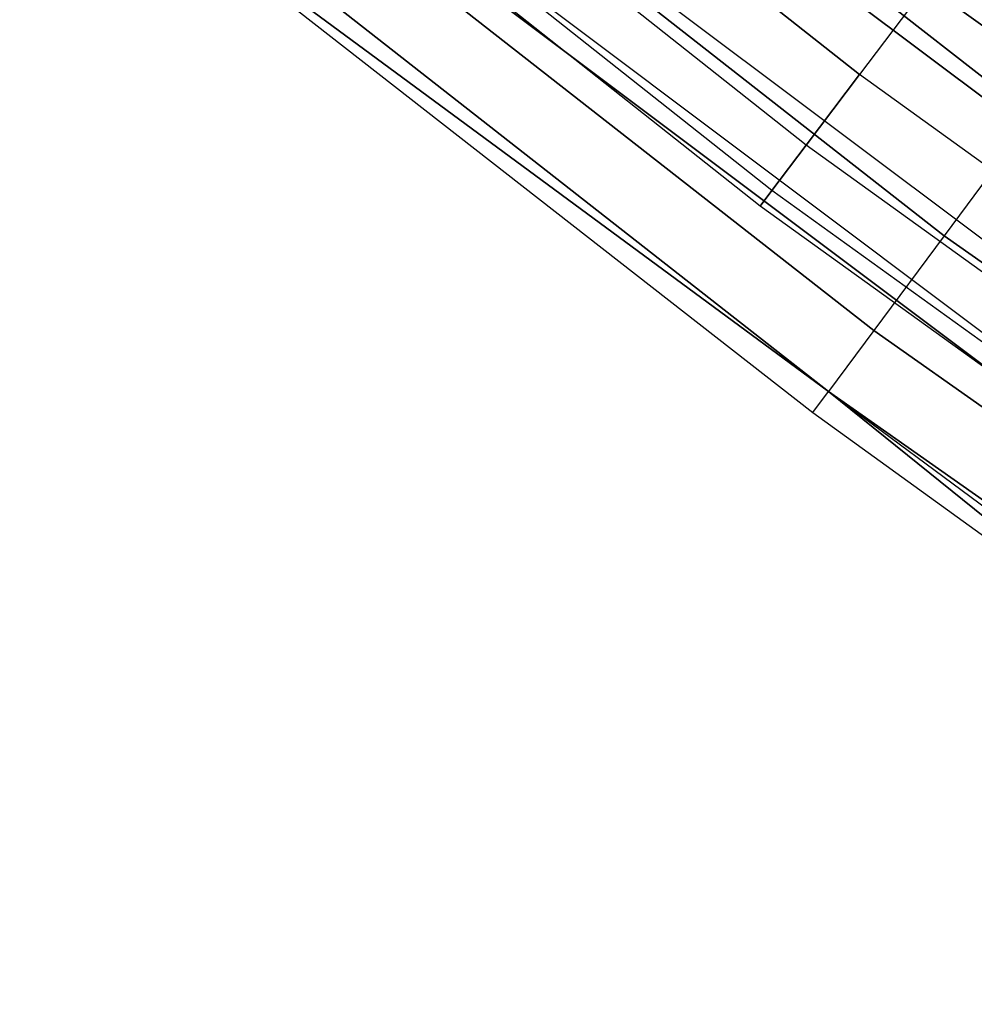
# Model space of a CAD drawing. Extents: x -135 to 135, y -135 to 135.
# Tile 57 of 207: x -47.97 to -44.39, y -62.84 to -59.15. Entities that reach past the tile are written whole.
import ezdxf

# ---------------------------------------------------------------- set-up
doc = ezdxf.new("R2010")
doc.units = 0
doc.header["$LTSCALE"] = 25.4
doc.layers.get('0').update_dxf_attribs({"linetype": 'CONTINUOUS'})

# ---------------------------------------------------------------- blocks, each defined once
blk = doc.blocks.new('SANTANA_BIURKO_A_PM_STL')
at = {"color": 0}
for p, q in [((-44.1758, -59.5145, 150.9021), (-47.157, -57.1813, 150.9021)), ((-44.1758, -59.5145, 150.9021), (-47.157, -57.1813, 150.9021)), ((-47.157, -57.1813, 0.0979), (-44.1758, -59.5145, 0.0979)), ((-47.157, -57.1813, 0.0979), (-44.1758, -59.5145, 0.0979)), ((-47.5185, -57.2244, 147.7865), (-44.825, -59.3579, 147.7865)), ((-47.5185, -57.2244, 147.7865), (-44.825, -59.3579, 147.7865)), ((-44.825, -59.3579, 150.2135), (-47.5185, -57.2244, 150.2135)), ((-44.825, -59.3579, 150.2135), (-47.5185, -57.2244, 150.2135)), ((-47.5185, -57.2244, 0.7865), (-44.825, -59.3579, 0.7865)), ((-47.5185, -57.2244, 0.7865), (-44.825, -59.3579, 0.7865)), ((-44.825, -59.3579, 3.2135), (-47.5185, -57.2244, 3.2135)), ((-44.825, -59.3579, 3.2135), (-47.5185, -57.2244, 3.2135)), ((-45.025, -59.6227, 148.1183), (-47.7305, -57.4797, 148.1183)), ((-45.025, -59.6227, 149.8817), (-47.7305, -57.4797, 149.8817)), ((-45.025, -59.6227, 149.8817), (-47.7305, -57.4797, 149.8817)), ((-45.025, -59.6227, 148.1183), (-47.7305, -57.4797, 148.1183)), ((-45.025, -59.6227, 1.1183), (-47.7305, -57.4797, 1.1183)), ((-45.025, -59.6227, 2.8817), (-47.7305, -57.4797, 2.8817)), ((-45.025, -59.6227, 2.8817), (-47.7305, -57.4797, 2.8817)), ((-45.025, -59.6227, 1.1183), (-47.7305, -57.4797, 1.1183)), ((-44.5081, -59.9622, 150.618), (-47.5118, -57.6114, 150.618)), ((-44.5081, -59.9622, 150.618), (-47.5118, -57.6114, 150.618)), ((-47.5118, -57.6114, 0.382), (-44.5081, -59.9622, 0.382)), ((-47.5118, -57.6114, 0.382), (-44.5081, -59.9622, 0.382)), ((-45.1534, -59.7927, 149.4635), (-47.8666, -57.6436, 149.4635)), ((-45.1534, -59.7927, 149.4635), (-47.8666, -57.6436, 149.4635)), ((-45.1534, -59.7927, 148.5365), (-47.8666, -57.6436, 148.5365)), ((-45.1534, -59.7927, 148.5365), (-47.8666, -57.6436, 148.5365)), ((-45.1534, -59.7927, 2.4635), (-47.8666, -57.6436, 2.4635)), ((-45.1534, -59.7927, 2.4635), (-47.8666, -57.6436, 2.4635)), ((-45.1534, -59.7927, 1.5365), (-47.8666, -57.6436, 1.5365)), ((-45.1534, -59.7927, 1.5365), (-47.8666, -57.6436, 1.5365)), ((-45.1976, -59.8513, 149), (-47.9135, -57.7001, 149)), ((-45.1976, -59.8513, 149), (-47.9135, -57.7001, 149)), ((-45.1976, -59.8513, 2), (-47.9135, -57.7001, 2)), ((-45.1976, -59.8513, 2), (-47.9135, -57.7001, 2)), ((-44.7718, -60.3175, 150.1756), (-47.7933, -57.9528, 150.1756)), ((-44.7718, -60.3175, 150.1756), (-47.7933, -57.9528, 150.1756)), ((-47.7933, -57.9528, 0.8244), (-44.7718, -60.3175, 0.8244)), ((-47.7933, -57.9528, 0.8244), (-44.7718, -60.3175, 0.8244)), ((-44.9412, -60.5456, 149.618), (-47.974, -58.1719, 149.618)), ((-44.9412, -60.5456, 149.618), (-47.974, -58.1719, 149.618)), ((-47.974, -58.1719, 1.382), (-44.9412, -60.5456, 1.382)), ((-47.974, -58.1719, 1.382), (-44.9412, -60.5456, 1.382)), ((-42.9914, -60.4727, 150.3282), (-46.0474, -58.1794, 150.3282)), ((-42.9914, -60.4727, 150.3282), (-46.0474, -58.1794, 150.3282)), ((-46.0474, -58.1794, 0.6718), (-42.9914, -60.4727, 0.6718)), ((-46.0474, -58.1794, 0.6718), (-42.9914, -60.4727, 0.6718)), ((-47.8308, -58.4163, 149), (-44.9995, -60.6242, 149)), ((-44.9412, -60.5456, 149.618), (-47.8308, -58.4163, 149)), ((-44.9412, -60.5456, 149.618), (-47.8308, -58.4163, 149)), ((-47.8308, -58.4163, 149), (-44.9995, -60.6242, 149)), ((-47.8308, -58.4163, 2), (-44.9995, -60.6242, 2)), ((-47.8308, -58.4163, 2), (-44.9995, -60.6242, 2)), ((-47.8308, -58.4163, 2), (-44.9412, -60.5456, 1.382)), ((-47.8308, -58.4163, 2), (-44.9412, -60.5456, 1.382)), ((-46.3116, -58.5132, 149.9947), (-43.238, -60.8197, 149.9947)), ((-46.3116, -58.5132, 149.9947), (-43.238, -60.8197, 149.9947)), ((-46.3116, -58.5132, 1.0053), (-43.238, -60.8197, 1.0053)), ((-46.3116, -58.5132, 1.0053), (-43.238, -60.8197, 1.0053)), ((-46.4852, -58.7326, 149.5319), (-43.4001, -61.0477, 149.5319)), ((-46.4852, -58.7326, 149.5319), (-43.4001, -61.0477, 149.5319)), ((-46.4852, -58.7326, 1.4681), (-43.4001, -61.0477, 1.4681)), ((-46.4852, -58.7326, 1.4681), (-43.4001, -61.0477, 1.4681)), ((-43.4566, -61.1271, 149), (-46.5457, -58.809, 149)), ((-46.5457, -58.809, 2), (-43.4566, -61.1271, 2)), ((-43.4566, -61.1271, 149), (-46.5457, -58.809, 149)), ((-46.5457, -58.809, 2), (-43.4566, -61.1271, 2)), ((-44.573, -59.0242, 147.5734), (-44.825, -59.3579, 147.7865)), ((-44.573, -59.0242, 147.5734), (-44.825, -59.3579, 147.7865)), ((-44.573, -59.0242, 150.4266), (-44.825, -59.3579, 150.2135)), ((-44.573, -59.0242, 150.4266), (-44.825, -59.3579, 150.2135)), ((-44.573, -59.0242, 0.5734), (-44.825, -59.3579, 0.7865)), ((-44.573, -59.0242, 0.5734), (-44.825, -59.3579, 0.7865)), ((-44.573, -59.0242, 3.4266), (-44.825, -59.3579, 3.2135)), ((-44.573, -59.0242, 3.4266), (-44.825, -59.3579, 3.2135)), ((-44.573, -59.0242, 147.5734), (-41.7995, -61.0197, 147.5734)), ((-44.573, -59.0242, 147.5734), (-41.7995, -61.0197, 147.5734)), ((-41.7995, -61.0197, 150.4266), (-44.573, -59.0242, 150.4266)), ((-41.7995, -61.0197, 150.4266), (-44.573, -59.0242, 150.4266)), ((-44.573, -59.0242, 0.5734), (-41.7995, -61.0197, 0.5734)), ((-44.573, -59.0242, 0.5734), (-41.7995, -61.0197, 0.5734)), ((-41.7995, -61.0197, 3.4266), (-44.573, -59.0242, 3.4266)), ((-41.7995, -61.0197, 3.4266), (-44.573, -59.0242, 3.4266)), ((-45.025, -59.6227, 148.1183), (-44.825, -59.3579, 147.7865)), ((-44.825, -59.3579, 150.2135), (-45.025, -59.6227, 149.8817)), ((-44.825, -59.3579, 150.2135), (-45.025, -59.6227, 149.8817)), ((-45.025, -59.6227, 148.1183), (-44.825, -59.3579, 147.7865)), ((-45.025, -59.6227, 1.1183), (-44.825, -59.3579, 0.7865)), ((-44.825, -59.3579, 3.2135), (-45.025, -59.6227, 2.8817)), ((-44.825, -59.3579, 3.2135), (-45.025, -59.6227, 2.8817)), ((-45.025, -59.6227, 1.1183), (-44.825, -59.3579, 0.7865)), ((-42.0358, -61.3647, 147.7865), (-44.825, -59.3579, 147.7865)), ((-42.0358, -61.3647, 150.2135), (-44.825, -59.3579, 150.2135)), ((-42.0358, -61.3647, 150.2135), (-44.825, -59.3579, 150.2135)), ((-42.0358, -61.3647, 147.7865), (-44.825, -59.3579, 147.7865)), ((-42.0358, -61.3647, 0.7865), (-44.825, -59.3579, 0.7865)), ((-42.0358, -61.3647, 3.2135), (-44.825, -59.3579, 3.2135)), ((-42.0358, -61.3647, 3.2135), (-44.825, -59.3579, 3.2135)), ((-42.0358, -61.3647, 0.7865), (-44.825, -59.3579, 0.7865)), ((-44.1758, -59.5145, 150.9021), (-44.5081, -59.9622, 150.618)), ((-44.1758, -59.5145, 150.9021), (-44.5081, -59.9622, 150.618)), ((-44.1758, -59.5145, 0.0979), (-44.5081, -59.9622, 0.382)), ((-44.1758, -59.5145, 0.0979), (-44.5081, -59.9622, 0.382)), ((-45.025, -59.6227, 149.8817), (-45.1534, -59.7927, 149.4635)), ((-45.025, -59.6227, 149.8817), (-45.1534, -59.7927, 149.4635)), ((-45.1534, -59.7927, 148.5365), (-45.025, -59.6227, 148.1183)), ((-45.1534, -59.7927, 148.5365), (-45.025, -59.6227, 148.1183)), ((-45.025, -59.6227, 2.8817), (-45.1534, -59.7927, 2.4635)), ((-45.025, -59.6227, 2.8817), (-45.1534, -59.7927, 2.4635)), ((-45.1534, -59.7927, 1.5365), (-45.025, -59.6227, 1.1183)), ((-45.1534, -59.7927, 1.5365), (-45.025, -59.6227, 1.1183)), ((-42.2233, -61.6385, 149.8817), (-45.025, -59.6227, 149.8817)), ((-42.2233, -61.6385, 149.8817), (-45.025, -59.6227, 149.8817)), ((-42.2233, -61.6385, 148.1183), (-45.025, -59.6227, 148.1183)), ((-42.2233, -61.6385, 148.1183), (-45.025, -59.6227, 148.1183)), ((-42.2233, -61.6385, 2.8817), (-45.025, -59.6227, 2.8817)), ((-42.2233, -61.6385, 2.8817), (-45.025, -59.6227, 2.8817)), ((-42.2233, -61.6385, 1.1183), (-45.025, -59.6227, 1.1183)), ((-42.2233, -61.6385, 1.1183), (-45.025, -59.6227, 1.1183)), ((-45.1534, -59.7927, 149.4635), (-45.1976, -59.8513, 149)), ((-45.1976, -59.8513, 149), (-45.1534, -59.7927, 148.5365)), ((-45.1534, -59.7927, 149.4635), (-45.1976, -59.8513, 149)), ((-45.1976, -59.8513, 149), (-45.1534, -59.7927, 148.5365)), ((-45.1534, -59.7927, 2.4635), (-45.1976, -59.8513, 2)), ((-45.1976, -59.8513, 2), (-45.1534, -59.7927, 1.5365)), ((-45.1534, -59.7927, 2.4635), (-45.1976, -59.8513, 2)), ((-45.1976, -59.8513, 2), (-45.1534, -59.7927, 1.5365)), ((-42.3437, -61.8142, 149.4635), (-45.1534, -59.7927, 149.4635)), ((-42.3437, -61.8142, 149.4635), (-45.1534, -59.7927, 149.4635)), ((-42.3437, -61.8142, 148.5365), (-45.1534, -59.7927, 148.5365)), ((-42.3437, -61.8142, 148.5365), (-45.1534, -59.7927, 148.5365)), ((-42.3437, -61.8142, 2.4635), (-45.1534, -59.7927, 2.4635)), ((-42.3437, -61.8142, 2.4635), (-45.1534, -59.7927, 2.4635)), ((-42.3437, -61.8142, 1.5365), (-45.1534, -59.7927, 1.5365)), ((-42.3437, -61.8142, 1.5365), (-45.1534, -59.7927, 1.5365)), ((-42.3852, -61.8748, 149), (-45.1976, -59.8513, 149)), ((-42.3852, -61.8748, 149), (-45.1976, -59.8513, 149)), ((-42.3852, -61.8748, 2), (-45.1976, -59.8513, 2)), ((-42.3852, -61.8748, 2), (-45.1976, -59.8513, 2)), ((-44.5081, -59.9622, 150.618), (-44.7718, -60.3175, 150.1756)), ((-44.5081, -59.9622, 150.618), (-44.7718, -60.3175, 150.1756)), ((-44.5081, -59.9622, 0.382), (-44.7718, -60.3175, 0.8244)), ((-44.5081, -59.9622, 0.382), (-44.7718, -60.3175, 0.8244)), ((-41.3884, -62.1566, 150.618), (-44.5081, -59.9622, 150.618)), ((-41.3884, -62.1566, 150.618), (-44.5081, -59.9622, 150.618)), ((-44.5081, -59.9622, 0.382), (-41.3884, -62.1566, 0.382)), ((-44.5081, -59.9622, 0.382), (-41.3884, -62.1566, 0.382)), ((-44.7718, -60.3175, 150.1756), (-44.9412, -60.5456, 149.618)), ((-44.7718, -60.3175, 150.1756), (-44.9412, -60.5456, 149.618)), ((-44.7718, -60.3175, 0.8244), (-44.9412, -60.5456, 1.382)), ((-44.7718, -60.3175, 0.8244), (-44.9412, -60.5456, 1.382)), ((-41.6336, -62.5249, 150.1756), (-44.7718, -60.3175, 150.1756)), ((-41.6336, -62.5249, 150.1756), (-44.7718, -60.3175, 150.1756)), ((-44.7718, -60.3175, 0.8244), (-41.6336, -62.5249, 0.8244)), ((-44.7718, -60.3175, 0.8244), (-41.6336, -62.5249, 0.8244)), ((-44.9995, -60.6242, 149), (-44.9412, -60.5456, 149.618)), ((-44.9995, -60.6242, 149), (-44.9412, -60.5456, 149.618)), ((-44.9995, -60.6242, 2), (-44.9412, -60.5456, 1.382)), ((-44.9995, -60.6242, 2), (-44.9412, -60.5456, 1.382)), ((-43.4909, -61.7154, 149), (-44.9412, -60.5456, 149.618)), ((-43.4909, -61.7154, 149), (-44.9412, -60.5456, 149.618)), ((-41.791, -62.7614, 149.618), (-44.9412, -60.5456, 149.618)), ((-41.791, -62.7614, 149.618), (-44.9412, -60.5456, 149.618)), ((-44.9412, -60.5456, 1.382), (-43.4909, -61.7154, 2)), ((-44.9412, -60.5456, 1.382), (-43.4909, -61.7154, 2)), ((-44.9412, -60.5456, 1.382), (-41.8453, -62.8428, 2)), ((-44.9412, -60.5456, 1.382), (-41.8453, -62.8428, 2)), ((-44.9412, -60.5456, 1.382), (-41.791, -62.7614, 1.382)), ((-44.9412, -60.5456, 1.382), (-41.791, -62.7614, 1.382)), ((-44.9995, -60.6242, 149), (-43.4909, -61.7154, 149)), ((-44.9995, -60.6242, 149), (-43.4909, -61.7154, 149)), ((-44.9995, -60.6242, 149), (-44.9995, -60.6242, 2)), ((-44.9995, -60.6242, 2), (-43.4909, -61.7154, 2)), ((-44.9995, -60.6242, 149), (-44.9995, -60.6242, 2)), ((-44.9995, -60.6242, 2), (-43.4909, -61.7154, 2))]:
    blk.add_line(p, q, dxfattribs=at)

msp = doc.modelspace()

# ---------------------------------------------------------------- block references
at = {"color": 253}
msp.add_blockref('SANTANA_BIURKO_A_PM_STL', (0, 0), dxfattribs=at)

doc.saveas('drawing.dxf')
